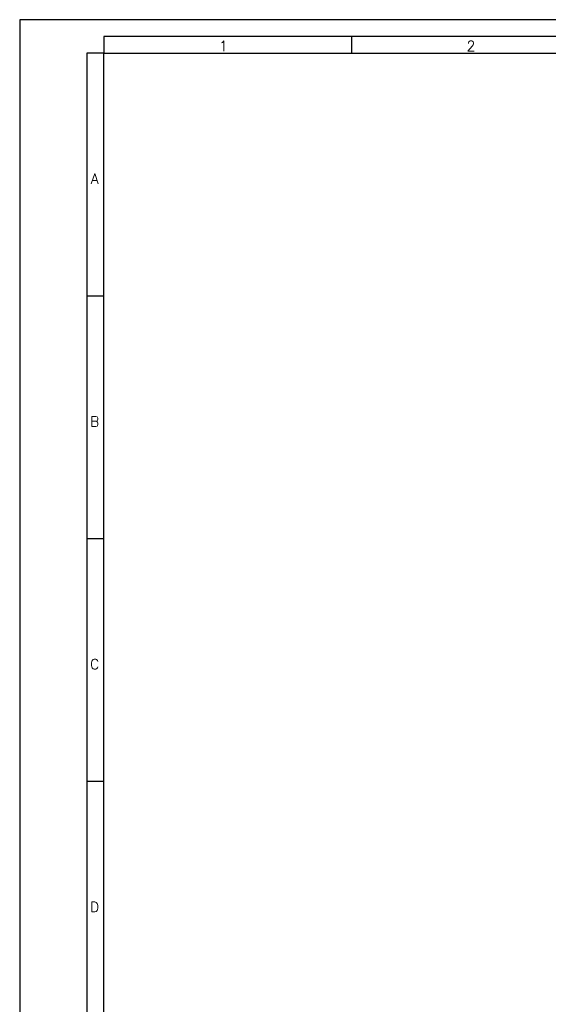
# Model space of a CAD drawing. Header units: millimetres. Extents: x 0 to 841, y 0 to 594.
# Tile 2 of 9: x 0 to 157, y 301 to 594. Entities that reach past the tile are written whole.
import ezdxf

# ---------------------------------------------------------------- set-up
doc = ezdxf.new("R2010")
doc.units = ezdxf.units.MM
doc.layers.add('FORMATO', color=7, linetype='Continuous')
doc.styles.add('SLDTEXTSTYLE0', font='ROMANS')
doc.styles.add('SLDTEXTSTYLE3', font='TXT', dxfattribs={"width": 0.75})
doc.dimstyles.new('SLDDIMSTYLE3', dxfattribs={"dimtxt": 3.5, "dimasz": 6, "dimexe": 0, "dimexo": 0.0625, "dimgap": 0.875, "dimtad": 1, "dimtoh": 1, "dimdec": 1, "dimrnd": 1e-09, "dimzin": 12, "dimdsep": 46, "dimtxsty": 'SLDTEXTSTYLE3', "dimblk1": 'NONE', "dimblk2": 'NONE', "dimsah": 1, "dimcen": 0.09, "dimadec": 0, "dimazin": 0, "dimtfac": 1, "dimtdec": 1, "dimtmove": 0, "dimatfit": 3, "dimldrblk": 'NONE', "dimfxl": 0, "dimtolj": 1, "dimtzin": 12, "dimarcsym": 0})

# ---------------------------------------------------------------- blocks, each defined once
blk = doc.blocks.new('*D10')
at = {"color": 7, "linetype": 'Continuous', "lineweight": 0}
for p, q in [((638.5, 357.08), (637.84, 356.82)), ((638.5, 357.08), (640.21, 352.68)), ((625.01, 351.83), (625.67, 352.09)), ((640.21, 352.68), (639.55, 352.42)), ((625.01, 351.83), (626.72, 347.43)), ((626.72, 347.43), (627.38, 347.69))]:
    blk.add_line(p, q, dxfattribs=at)
at = {"color": 7, "linetype": 'Continuous', "lineweight": 0, "char_height": 3.5, "attachment_point": 1, "rotation": 21.2541, "style": 'SLDTEXTSTYLE3'}
for s, insert in [('0,197', (626.56, 351.76)), ('5', (635.12, 349.14)), ('%%c', (630.46, 347.32))]:
    blk.add_mtext(s, dxfattribs=dict(at, insert=insert))
blk = doc.blocks.new('_NONE')

msp = doc.modelspace()

# ---------------------------------------------------------------- linework, layer by layer
at = {"layer": 'FORMATO'}
for p, q in [((841, 594), (0, 594)), ((0, 594), (0, 0)), ((836, 589), (25, 589)), ((25, 589), (25, 584)), ((98.7, 589), (98.7, 584)), ((20, 584), (20, 5)), ((25, 584), (20, 584)), ((25, 584), (836, 584)), ((25, 5), (25, 584)), ((25, 511.7), (20, 511.7)), ((25, 439.4), (20, 439.4)), ((25, 367.1), (20, 367.1))]:
    msp.add_line(p, q, dxfattribs=at)

# ---------------------------------------------------------------- texts
at = {"layer": 'FORMATO', "char_height": 3, "attachment_point": 1, "style": 'SLDTEXTSTYLE0'}
for s, insert in [('1', (59.31, 587.66)), ('2', (133.01, 587.66)), ('A', (21.18, 548.14)), ('B', (20.96, 475.84)), ('C', (20.96, 403.54)), ('D', (20.96, 331.24))]:
    msp.add_mtext(s, dxfattribs=dict(at, insert=insert))

# ---------------------------------------------------------------- dimensions: what is measured, and where the dimension line sits
at = {"color": 7, "linetype": 'Continuous', "lineweight": 0}
dim = msp.add_diameter_dim_2p(p1=(4.41, 2.35), p2=(0, 0), dimstyle='SLDDIMSTYLE3', dxfattribs=at)
dim.commit()
dim.dimension.update_dxf_attribs({"geometry": '*D10', "text_midpoint": (634.98, 344.3), "dimtype": 163})

doc.saveas('drawing.dxf')
